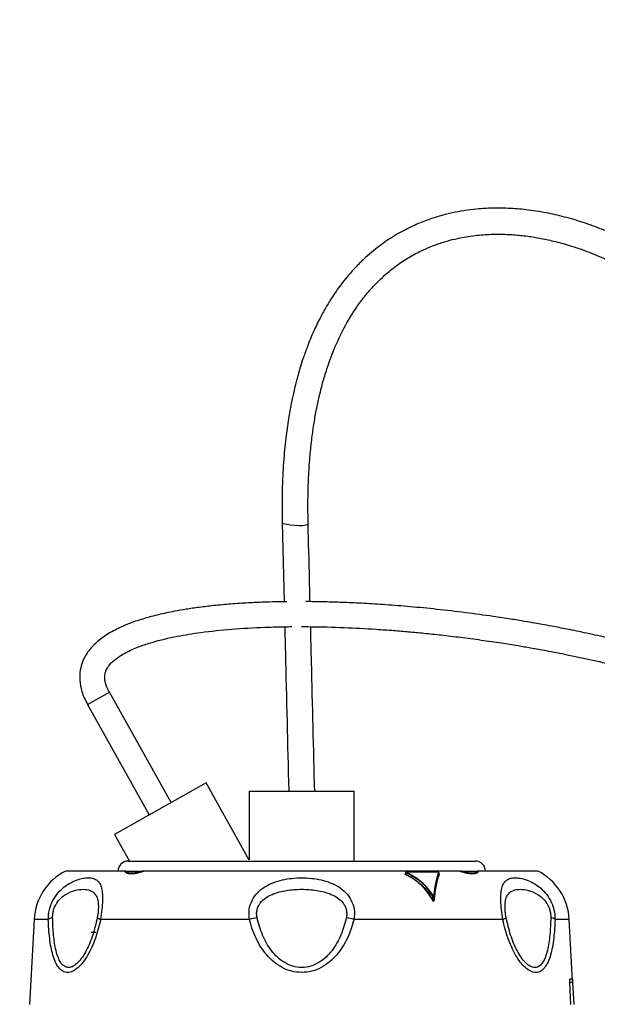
# Model space of a CAD drawing. Header units: inches. Extents: x 0.6 to 33.8, y 0 to 21.7.
# Tile 19 of 210: x 7.9 to 9.3, y 9.1 to 11.5. Entities that reach past the tile are written whole.
import ezdxf

# ---------------------------------------------------------------- set-up
doc = ezdxf.new("R2010")
doc.units = ezdxf.units.IN
doc.header["$MEASUREMENT"] = 0
doc.layers.add('FORMAT', color=7, linetype='Continuous')
doc.styles.add('SLDTEXTSTYLE3', font='TXT', dxfattribs={"width": 0.75})
doc.dimstyles.new('SLDDIMSTYLE0', dxfattribs={"dimtxt": 0.125, "dimasz": 0.13, "dimexe": 0, "dimexo": 0.0625, "dimgap": 0.03125, "dimtad": 0, "dimtih": 1, "dimtoh": 1, "dimdec": 1, "dimlfac": 4, "dimrnd": 1e-09, "dimzin": 12, "dimdsep": 46, "dimtxsty": 'SLDTEXTSTYLE3', "dimsah": 1, "dimcen": 0.09, "dimadec": 0, "dimazin": 3, "dimtfac": 1, "dimtdec": 1, "dimtofl": 0, "dimtmove": 0, "dimatfit": 3, "dimfxl": 1, "dimfrac": 2, "dimtolj": 1, "dimtzin": 12, "dimarcsym": 0})

# ---------------------------------------------------------------- blocks, each defined once
blk = doc.blocks.new('_D_1')
at = {"layer": 'FORMAT'}
for p, q in [((6.1417, 17.3401), (2.5482, 17.3401)), ((2.6732, 17.3401), (2.6732, 11.0747)), ((2.4885, 11.0493), (2.4504, 11.0493)), ((2.4504, 11.0493), (2.4504, 10.8509)), ((2.8579, 11.0493), (2.896, 11.0493)), ((2.896, 11.0493), (2.896, 10.8509)), ((2.4504, 10.8509), (2.4885, 10.8509)), ((2.896, 10.8509), (2.8579, 10.8509)), ((2.6732, 4.3985), (2.6732, 10.6639)), ((13.1545, 4.3985), (2.5482, 4.3985))]:
    blk.add_line(p, q, dxfattribs=at)
for points in [[(2.6732, 17.3401), (2.6532, 17.2101), (2.6932, 17.2101)], [(2.6732, 4.3985), (2.6932, 4.5285), (2.6532, 4.5285)]]:
    blk.add_solid(points, dxfattribs=at)
at = {"layer": 'FORMAT', "char_height": 0.125, "attachment_point": 1, "style": 'SLDTEXTSTYLE3'}
for s, insert in [('1315', (2.4885, 11.012)), ('51.8', (2.5115, 10.825))]:
    blk.add_mtext(s, dxfattribs=dict(at, insert=insert))

msp = doc.modelspace()

# ---------------------------------------------------------------- linework, layer by layer
at = {"color": 7, "linetype": 'Continuous'}
for p, q in [((8.5575, 10.2555), (8.5623, 10.058)), ((8.6224, 10.252), (8.6224, 10.2519)), ((8.0711, 9.8012), (8.1256, 9.8317)), ((8.2801, 9.5563), (8.1256, 9.8317)), ((8.0711, 9.8012), (8.2255, 9.5257)), ((8.3673, 9.6052), (8.1383, 9.4768)), ((8.4753, 9.4127), (8.3673, 9.6052)), ((8.475, 9.585), (8.475, 9.4128)), ((8.475, 9.585), (8.6063, 9.585)), ((8.6063, 9.585), (8.7375, 9.585)), ((8.7375, 9.41), (8.7375, 9.585)), ((8.1383, 9.4768), (8.1758, 9.41)), ((8.1721, 9.41), (8.6063, 9.41)), ((8.6063, 9.41), (9.0404, 9.41)), ((8.1637, 9.385), (8.0157, 9.385)), ((8.1669, 9.385), (8.2066, 9.385)), ((8.9972, 9.385), (8.2153, 9.385)), ((8.866, 9.3821), (8.866, 9.3791)), ((8.8672, 9.3769), (8.8673, 9.381)), ((8.8677, 9.3829), (8.9466, 9.3829)), ((8.9489, 9.3769), (8.9488, 9.3821)), ((8.9488, 9.381), (8.9488, 9.3769)), ((8.9489, 9.3769), (8.9488, 9.3802)), ((9.0044, 9.385), (9.0059, 9.385)), ((9.0059, 9.385), (9.0456, 9.385)), ((9.1968, 9.385), (9.0488, 9.385)), ((8.934, 9.3127), (8.9339, 9.3235)), ((8.9346, 9.323), (8.9339, 9.3235)), ((8.9366, 9.3127), (8.9365, 9.3235)), ((8.934, 9.3127), (8.9347, 9.311)), ((7.9376, 9.2645), (7.9264, 9.0517)), ((7.973, 9.2645), (7.9376, 9.2645)), ((8.4755, 9.2645), (8.1037, 9.2645)), ((9.1088, 9.2645), (8.737, 9.2645)), ((9.2749, 9.2645), (9.2395, 9.2645)), ((9.283, 9.1111), (9.2749, 9.2645)), ((9.2789, 9.0517), (9.2764, 9.107)), ((9.2832, 9.107), (9.2764, 9.107)), ((9.2772, 9.1163), (9.2826, 9.1163)), ((9.2832, 9.107), (9.2861, 9.0517))]:
    msp.add_line(p, q, dxfattribs=at)
at = {"color": 7, "linetype": 'Continuous', "flags": 128}
for points in [[(8.6224, 10.2519), (8.621, 10.2503), (8.6163, 10.2489), (8.6086, 10.248), (8.599, 10.2477), (8.5884, 10.2481), (8.578, 10.2491), (8.5688, 10.2506), (8.562, 10.2524), (8.5582, 10.2544), (8.5575, 10.2555)], [(8.5755, 9.585), (8.5746, 9.5856), (8.5738, 9.5868)], [(8.867, 9.382), (8.867, 9.3823), (8.8671, 9.3825), (8.8671, 9.3827), (8.8672, 9.3829), (8.8674, 9.383), (8.8675, 9.383), (8.8676, 9.383), (8.8677, 9.3829)]]:
    msp.add_lwpolyline(points, dxfattribs=at)
at = {"color": 7, "linetype": 'Continuous'}
for centre, radius, start, end in [((8.1721, 9.385), 0.025, 90, 180), ((9.0404, 9.385), 0.025, 0, 90), ((8.0811, 9.257), 0.1437, 117.0671, 177), ((8.8652, 9.3778), 0.00224, 312.1887, 337.5984), ((8.8693, 9.3802), 0.00215, 132.643, 159.3718), ((8.9478, 9.3809), 0.000998, 6.9341, 71.4455), ((8.9498, 9.3771), 0.000991, 187.4581, 250.7448), ((9.1314, 9.257), 0.1437, 3, 62.9329), ((8.9365, 9.3197), 0.00456, 114.043, 125.1658), ((8.9358, 9.3231), 0.000784, 24.5107, 76.3395), ((8.9313, 9.3173), 0.00533, 290.6519, 299.9677), ((8.9372, 9.313), 0.000758, 209.4962, 258.717), ((7.9902, 9.2368), 0.0326, 101.2797, 121.85), ((8.112, 9.2909), 0.0277, 233.0614, 252.5883), ((8.5717, 8.8789), 0.3974, 101.1714, 104.0048), ((8.6408, 8.8789), 0.3974, 75.9952, 78.8286), ((9.1005, 9.2909), 0.0277, 287.4117, 306.9386), ((9.2223, 9.2368), 0.0326, 58.15, 78.7203)]:
    msp.add_arc(centre, radius, start, end, dxfattribs=at)
for points, knots in [([(10.046, 10.2578), (10.0206, 10.2988), (9.9782, 10.3675), (9.9169, 10.4636), (9.8613, 10.5463), (9.8066, 10.6216), (9.7531, 10.6886), (9.7031, 10.7453), (9.653, 10.7959), (9.6041, 10.8396), (9.5564, 10.8771), (9.5087, 10.91), (9.459, 10.94), (9.4101, 10.9654), (9.3618, 10.9867), (9.3156, 11.0039), (9.2691, 11.0181), (9.2216, 11.0292), (9.1746, 11.0369), (9.1279, 11.041), (9.0849, 11.0417), (9.0461, 11.0394), (9.0126, 11.0352), (8.9827, 11.0296), (8.9523, 11.0221), (8.9196, 11.0117), (8.8834, 10.9969), (8.8448, 10.977), (8.8047, 10.9509), (8.7703, 10.9228), (8.7433, 10.8963), (8.7242, 10.8752), (8.7086, 10.856), (8.6952, 10.8378), (8.6819, 10.8184), (8.6676, 10.7953), (8.6518, 10.7668), (8.6355, 10.7332), (8.6217, 10.6996), (8.611, 10.67), (8.6037, 10.6474), (8.5986, 10.63), (8.5948, 10.6164), (8.5911, 10.6023), (8.5864, 10.5828), (8.5803, 10.5548), (8.5734, 10.5174), (8.568, 10.4798), (8.564, 10.4443), (8.5613, 10.4133), (8.559, 10.3789), (8.5575, 10.3411), (8.5568, 10.2995), (8.5573, 10.2706), (8.5575, 10.2555)], [0, 0, 0, 0, 0.054684, 0.09154, 0.128977, 0.167593, 0.197418, 0.227456, 0.25569, 0.282105, 0.306964, 0.331768, 0.356872, 0.3836, 0.406533, 0.430162, 0.453573, 0.476773, 0.501687, 0.524358, 0.546965, 0.566624, 0.583314, 0.598102, 0.612822, 0.630437, 0.649349, 0.670623, 0.693446, 0.717388, 0.731965, 0.744469, 0.754889, 0.764139, 0.773406, 0.784672, 0.798007, 0.813525, 0.829736, 0.841105, 0.850344, 0.857359, 0.86207, 0.866603, 0.874209, 0.885059, 0.899373, 0.917478, 0.92809, 0.939835, 0.952794, 0.967065, 0.982758, 1, 1, 1, 1]), ([(8.6224, 10.2519), (8.6221, 10.2724), (8.6215, 10.3112), (8.6231, 10.3667), (8.6263, 10.4162), (8.6308, 10.4602), (8.6362, 10.4993), (8.6422, 10.5339), (8.6498, 10.5703), (8.659, 10.6067), (8.6697, 10.6414), (8.6798, 10.67), (8.6941, 10.7057), (8.7152, 10.7495), (8.7413, 10.7916), (8.7658, 10.824), (8.7883, 10.8498), (8.8143, 10.875), (8.8434, 10.8985), (8.874, 10.9186), (8.9095, 10.9376), (8.9518, 10.9547), (8.9986, 10.9672), (9.0436, 10.9741), (9.0842, 10.9766), (9.1222, 10.9761), (9.1577, 10.9732), (9.1921, 10.9683), (9.2276, 10.9613), (9.2662, 10.9513), (9.3087, 10.9375), (9.3557, 10.9189), (9.4, 10.8977), (9.4377, 10.8769), (9.4655, 10.86), (9.4883, 10.8451), (9.5091, 10.8306), (9.5311, 10.8144), (9.5562, 10.7945), (9.5918, 10.764), (9.6357, 10.7219), (9.6853, 10.668), (9.7317, 10.612), (9.7801, 10.5484), (9.8303, 10.4768), (9.8825, 10.3974), (9.9311, 10.3202), (9.9624, 10.2696), (9.977, 10.2459)], [0, 0, 0, 0, 0.024961, 0.047228, 0.067104, 0.084851, 0.100695, 0.114825, 0.1274, 0.146039, 0.160838, 0.172471, 0.184135, 0.209771, 0.235766, 0.251195, 0.267364, 0.285609, 0.305769, 0.32555, 0.344411, 0.372267, 0.402589, 0.42709, 0.450488, 0.472349, 0.491942, 0.510492, 0.530255, 0.551316, 0.574801, 0.600981, 0.629627, 0.648583, 0.664173, 0.676487, 0.687063, 0.699501, 0.713889, 0.730179, 0.761625, 0.792335, 0.822219, 0.851448, 0.88984, 0.928116, 0.966232, 1, 1, 1, 1]), ([(8.6271, 10.0582), (8.6267, 10.0765), (8.6251, 10.1411), (8.6235, 10.2057), (8.6224, 10.2519)], [0, 0, 0, 0, 0.283898, 1, 1, 1, 1]), ([(8.5692, 10.0581), (8.5663, 10.0581), (8.5566, 10.058), (8.5375, 10.0576), (8.5085, 10.0567), (8.4713, 10.0551), (8.4297, 10.0523), (8.3886, 10.0486), (8.3514, 10.0442), (8.3185, 10.0394), (8.2847, 10.0335), (8.25, 10.0262), (8.2131, 10.0164), (8.1779, 10.0048), (8.1438, 9.9902), (8.1129, 9.9725), (8.0927, 9.9561), (8.0807, 9.9435), (8.0735, 9.9348), (8.0655, 9.9228), (8.0577, 9.9068), (8.052, 9.8863), (8.0507, 9.8609), (8.0553, 9.8374), (8.0627, 9.8171), (8.0682, 9.8066), (8.0711, 9.8012)], [0, 0, 0, 0, 0.013217, 0.043405, 0.086018, 0.143453, 0.210741, 0.273489, 0.329641, 0.37945, 0.423218, 0.48483, 0.539709, 0.595817, 0.652435, 0.707516, 0.756759, 0.769325, 0.786241, 0.807862, 0.834374, 0.866035, 0.903327, 0.947234, 0.97231, 1, 1, 1, 1]), ([(10.3964, 8.955), (10.3961, 8.9743), (10.3956, 9.0104), (10.3912, 9.0629), (10.3852, 9.1088), (10.3782, 9.1476), (10.3718, 9.1768), (10.366, 9.2), (10.3575, 9.2311), (10.3434, 9.2749), (10.3221, 9.3285), (10.2978, 9.3792), (10.2729, 9.4235), (10.2471, 9.4639), (10.2187, 9.5035), (10.1858, 9.5443), (10.1476, 9.5862), (10.1066, 9.6259), (10.0654, 9.6614), (10.0272, 9.6913), (9.9916, 9.7168), (9.9586, 9.7387), (9.9261, 9.7588), (9.8909, 9.7793), (9.8385, 9.8075), (9.7674, 9.8414), (9.677, 9.878), (9.5808, 9.9111), (9.4969, 9.9358), (9.4271, 9.9541), (9.3731, 9.9672), (9.3204, 9.979), (9.2728, 9.9889), (9.2358, 9.996), (9.2089, 10.001), (9.1865, 10.005), (9.1602, 10.0095), (9.1256, 10.0151), (9.0765, 10.0225), (9.0149, 10.0309), (8.9456, 10.039), (8.8791, 10.0455), (8.8183, 10.0503), (8.7635, 10.0538), (8.7147, 10.0561), (8.6769, 10.0573), (8.6486, 10.0579), (8.6309, 10.0582), (8.6204, 10.0582), (8.6166, 10.0583)], [0, 0, 0, 0, 0.022966, 0.043073, 0.063673, 0.080439, 0.093292, 0.102565, 0.111938, 0.136313, 0.165241, 0.192747, 0.216859, 0.239166, 0.263039, 0.288621, 0.316192, 0.345813, 0.371105, 0.393852, 0.414021, 0.431927, 0.448025, 0.465804, 0.48639, 0.526593, 0.567472, 0.609024, 0.651802, 0.673791, 0.696109, 0.718668, 0.738599, 0.754344, 0.763716, 0.771232, 0.781574, 0.795516, 0.813096, 0.840812, 0.869651, 0.89623, 0.920461, 0.942298, 0.961725, 0.978793, 0.987445, 0.995534, 1, 1, 1, 1]), ([(8.1256, 9.8317), (8.1234, 9.836), (8.1195, 9.8435), (8.1159, 9.8541), (8.1141, 9.8632), (8.1138, 9.8712), (8.1148, 9.8789), (8.1167, 9.8849), (8.1204, 9.8927), (8.1281, 9.9035), (8.1451, 9.9186), (8.1705, 9.9337), (8.2011, 9.9466), (8.2425, 9.9602), (8.2933, 9.972), (8.3596, 9.9827), (8.4327, 9.9903), (8.5057, 9.9943), (8.5562, 9.9957), (8.5787, 9.9957), (8.5817, 9.9957)], [0, 0, 0, 0, 0.026031, 0.045596, 0.06044, 0.076826, 0.088701, 0.102932, 0.111776, 0.137033, 0.176099, 0.237608, 0.3003, 0.358757, 0.477106, 0.585584, 0.725421, 0.87792, 0.983601, 1, 1, 1, 1]), ([(8.5639, 9.9955), (8.5644, 9.9742), (8.5677, 9.838), (8.571, 9.7018), (8.5738, 9.5868)], [0, 0, 0, 0, 0.1562061, 1, 1, 1, 1]), ([(8.6056, 9.9957), (8.6129, 9.9957), (8.6484, 9.9958), (8.7107, 9.9939), (8.7804, 9.9903), (8.8342, 9.9864), (8.874, 9.9831), (8.9135, 9.9794), (8.9567, 9.9748), (9.0044, 9.9691), (9.0546, 9.9625), (9.1025, 9.9555), (9.1437, 9.9489), (9.1808, 9.9425), (9.2219, 9.9351), (9.2739, 9.925), (9.3344, 9.9121), (9.3984, 9.897), (9.4708, 9.8782), (9.5522, 9.8544), (9.643, 9.8239), (9.7344, 9.7877), (9.8096, 9.7522), (9.8664, 9.7215), (9.904, 9.6992), (9.9341, 9.68), (9.959, 9.6631), (9.9832, 9.6459), (10.0106, 9.6251), (10.0432, 9.5984), (10.0796, 9.5655), (10.1161, 9.5286), (10.1494, 9.4903), (10.1779, 9.4537), (10.2016, 9.4193), (10.2216, 9.3872), (10.2384, 9.3571), (10.2533, 9.3275), (10.2672, 9.297), (10.2807, 9.2636), (10.2924, 9.2299), (10.3028, 9.1953), (10.3119, 9.1593), (10.3196, 9.1215), (10.3258, 9.0826), (10.3302, 9.0436), (10.3333, 9.0007), (10.3337, 8.9706), (10.3339, 8.955)], [0, 0, 0, 0, 0.009033, 0.043741, 0.07677, 0.094962, 0.110119, 0.125889, 0.143708, 0.163544, 0.184948, 0.205995, 0.223112, 0.236297, 0.252442, 0.274599, 0.301607, 0.328928, 0.356183, 0.394831, 0.435288, 0.477856, 0.522441, 0.546282, 0.566596, 0.583502, 0.597076, 0.609869, 0.62673, 0.647729, 0.672802, 0.700991, 0.727452, 0.751495, 0.773137, 0.792398, 0.810014, 0.826086, 0.842903, 0.86042, 0.87937, 0.894462, 0.9116, 0.930703, 0.946291, 0.962969, 0.980807, 1, 1, 1, 1]), ([(8.6387, 9.5831), (8.6361, 9.6911), (8.6327, 9.8286), (8.6294, 9.9661), (8.6287, 9.9956)], [0, 0, 0, 0, 0.785215, 1, 1, 1, 1]), ([(8.2153, 9.385), (8.209, 9.3832), (8.1994, 9.3804), (8.1878, 9.3784), (8.1799, 9.3779), (8.1734, 9.3784), (8.1666, 9.3804), (8.1648, 9.3832), (8.1637, 9.385)], [0, 0, 0, 0, 0.245684, 0.374155, 0.500393, 0.62624, 0.754324, 1, 1, 1, 1]), ([(8.1669, 9.385), (8.1666, 9.385), (8.1661, 9.385), (8.1653, 9.385), (8.1642, 9.385), (8.1637, 9.385)], [0, 0, 0, 0, 0.3196566, 0.6562874, 1, 1, 1, 1]), ([(8.1669, 9.385), (8.1678, 9.3841), (8.1696, 9.3824), (8.1746, 9.3808), (8.1809, 9.3802), (8.1884, 9.3808), (8.1971, 9.3823), (8.2034, 9.3841), (8.2066, 9.385)], [0, 0, 0, 0, 0.171065, 0.339558, 0.499468, 0.659894, 0.828935, 1, 1, 1, 1]), ([(8.2153, 9.385), (8.2147, 9.385), (8.2131, 9.385), (8.2101, 9.385), (8.2078, 9.385), (8.2066, 9.385)], [0, 0, 0, 0, 0.212991, 0.604753, 1, 1, 1, 1]), ([(8.865, 9.3776), (8.8649, 9.3777), (8.8647, 9.3781), (8.8648, 9.3786), (8.865, 9.379), (8.8655, 9.3793), (8.866, 9.3793), (8.8663, 9.3793)], [0, 0, 0, 0, 0.200164, 0.404159, 0.600229, 0.803822, 1, 1, 1, 1]), ([(8.8667, 9.3761), (8.8664, 9.3763), (8.8659, 9.3766), (8.8653, 9.3771), (8.8651, 9.3774), (8.865, 9.3776)], [0, 0, 0, 0, 0.328446, 0.665948, 1, 1, 1, 1]), ([(8.866, 9.3817), (8.8661, 9.3817), (8.8661, 9.3818), (8.8663, 9.3819), (8.8666, 9.382), (8.8669, 9.382), (8.867, 9.382)], [0, 0, 0, 0, 0.277231, 0.535771, 0.776378, 1, 1, 1, 1]), ([(8.8673, 9.381), (8.8672, 9.381), (8.8668, 9.3811), (8.8664, 9.3813), (8.8662, 9.3815), (8.8661, 9.3816), (8.866, 9.3817), (8.866, 9.3817), (8.866, 9.3817), (8.866, 9.3817)], [0, 0, 0, 0, 0.222054, 0.500269, 0.706675, 0.858859, 0.956666, 0.985148, 1, 1, 1, 1]), ([(8.867, 9.3802), (8.8669, 9.3801), (8.8666, 9.3801), (8.8663, 9.3799), (8.866, 9.3796), (8.866, 9.3793), (8.866, 9.3791)], [0, 0, 0, 0, 0.204435, 0.43518, 0.698879, 1, 1, 1, 1]), ([(8.866, 9.3791), (8.866, 9.379), (8.866, 9.3786), (8.8663, 9.378), (8.8667, 9.3774), (8.8671, 9.3771), (8.8672, 9.3769)], [0, 0, 0, 0, 0.172903, 0.500123, 0.785611, 1, 1, 1, 1]), ([(8.9332, 9.3123), (8.9293, 9.3191), (8.9213, 9.3328), (8.9053, 9.35), (8.8871, 9.3648), (8.8735, 9.3723), (8.8667, 9.3761)], [0, 0, 0, 0, 0.245879, 0.499033, 0.74565, 1, 1, 1, 1]), ([(8.8679, 9.3818), (8.8678, 9.3819), (8.8676, 9.382), (8.8674, 9.3821), (8.8673, 9.3823), (8.8672, 9.3824), (8.8672, 9.3826), (8.8673, 9.3827), (8.8675, 9.3828), (8.8677, 9.3828), (8.8677, 9.3829)], [0, 0, 0, 0, 0.122717, 0.250138, 0.375205, 0.499873, 0.627553, 0.75017, 0.877484, 1, 1, 1, 1]), ([(8.8672, 9.3769), (8.8742, 9.3731), (8.8877, 9.3656), (8.9059, 9.3507), (8.922, 9.3335), (8.93, 9.3196), (8.934, 9.3127)], [0, 0, 0, 0, 0.255096, 0.499082, 0.749823, 1, 1, 1, 1]), ([(8.9339, 9.3235), (8.9297, 9.3296), (8.9212, 9.3419), (8.8997, 9.3629), (8.8802, 9.3738), (8.8673, 9.381)], [0, 0, 0, 0, 0.244832, 0.498846, 1, 1, 1, 1]), ([(8.9347, 9.3239), (8.9305, 9.3301), (8.9219, 9.3426), (8.9056, 9.3582), (8.8876, 9.3716), (8.8745, 9.3784), (8.8679, 9.3818)], [0, 0, 0, 0, 0.246512, 0.499721, 0.746466, 1, 1, 1, 1]), ([(8.9481, 9.3818), (8.9457, 9.3746), (8.9422, 9.3637), (8.9383, 9.3426), (8.9367, 9.3301), (8.936, 9.3239)], [0, 0, 0, 0, 0.499224, 0.752974, 1, 1, 1, 1]), ([(8.9488, 9.381), (8.9475, 9.3776), (8.9451, 9.3709), (8.9418, 9.3576), (8.9388, 9.3422), (8.9373, 9.3297), (8.9365, 9.3235)], [0, 0, 0, 0, 0.254421, 0.498505, 0.749369, 1, 1, 1, 1]), ([(8.9366, 9.3127), (8.9373, 9.3196), (8.9387, 9.3334), (8.9416, 9.3506), (8.945, 9.3655), (8.9475, 9.3731), (8.9488, 9.3769)], [0, 0, 0, 0, 0.249632, 0.4991, 0.743925, 1, 1, 1, 1]), ([(8.9495, 9.3761), (8.9482, 9.3723), (8.9456, 9.3649), (8.9422, 9.3501), (8.9392, 9.3329), (8.9378, 9.3191), (8.9371, 9.3123)], [0, 0, 0, 0, 0.253642, 0.499599, 0.753456, 1, 1, 1, 1]), ([(8.9481, 9.3818), (8.9481, 9.3819), (8.9481, 9.382), (8.9481, 9.3821), (8.9479, 9.3823), (8.9477, 9.3824), (8.9475, 9.3826), (8.9472, 9.3827), (8.9469, 9.3828), (8.9467, 9.3828), (8.9466, 9.3829)], [0, 0, 0, 0, 0.12272, 0.250049, 0.375245, 0.500108, 0.627376, 0.749843, 0.877356, 1, 1, 1, 1]), ([(8.9479, 9.3784), (8.9481, 9.3783), (8.9485, 9.378), (8.949, 9.3776), (8.9494, 9.3771), (8.9496, 9.3766), (8.9495, 9.3763), (8.9495, 9.3761)], [0, 0, 0, 0, 0.142513, 0.357373, 0.572072, 0.788629, 1, 1, 1, 1]), ([(8.948, 9.3816), (8.9482, 9.3816), (8.9484, 9.3815), (8.9487, 9.3813), (8.9488, 9.3811), (8.9488, 9.381), (8.9488, 9.381)], [0, 0, 0, 0, 0.220221, 0.480397, 0.74059, 1, 1, 1, 1]), ([(9.0488, 9.385), (9.0477, 9.3832), (9.0459, 9.3804), (9.0391, 9.3784), (9.0326, 9.3779), (9.0247, 9.3784), (9.0131, 9.3804), (9.0035, 9.3832), (8.9972, 9.385)], [0, 0, 0, 0, 0.245684, 0.374155, 0.500393, 0.62624, 0.754324, 1, 1, 1, 1]), ([(9.0059, 9.385), (9.0049, 9.385), (9.003, 9.385), (9, 9.385), (8.9982, 9.385), (8.9972, 9.385)], [0, 0, 0, 0, 0.319657, 0.656287, 1, 1, 1, 1]), ([(9.0059, 9.385), (9.0091, 9.3841), (9.0154, 9.3824), (9.024, 9.3808), (9.0316, 9.3802), (9.0379, 9.3808), (9.0429, 9.3823), (9.0447, 9.3841), (9.0456, 9.385)], [0, 0, 0, 0, 0.171065, 0.339558, 0.499468, 0.659894, 0.828935, 1, 1, 1, 1]), ([(9.0488, 9.385), (9.0485, 9.385), (9.0475, 9.385), (9.0466, 9.385), (9.0459, 9.385), (9.0456, 9.385)], [0, 0, 0, 0, 0.212991, 0.604753, 1, 1, 1, 1]), ([(7.973, 9.2645), (7.9735, 9.2727), (7.9745, 9.2891), (7.9839, 9.3122), (7.9972, 9.3314), (8.0129, 9.3462), (8.0292, 9.3566), (8.0451, 9.3635), (8.0598, 9.3674), (8.0729, 9.3687), (8.0842, 9.3674), (8.0935, 9.3635), (8.1007, 9.3566), (8.1057, 9.3461), (8.1084, 9.3314), (8.1088, 9.3122), (8.1073, 9.2891), (8.1049, 9.2727), (8.1037, 9.2645)], [0, 0, 0, 0, 0.0626258, 0.125314, 0.1880134, 0.2505155, 0.3131518, 0.3751069, 0.437579, 0.4998103, 0.562057, 0.6248192, 0.6874383, 0.750027, 0.8120443, 0.8746904, 0.937255, 1, 1, 1, 1]), ([(8.4755, 9.2645), (8.4748, 9.2727), (8.4735, 9.2891), (8.4813, 9.3122), (8.4951, 9.3315), (8.5136, 9.3462), (8.5348, 9.3566), (8.5578, 9.3635), (8.5818, 9.3675), (8.5981, 9.368), (8.6063, 9.3682)], [0, 0, 0, 0, 0.1253, 0.250724, 0.376171, 0.501221, 0.626541, 0.750498, 0.875493, 1, 1, 1, 1]), ([(8.6063, 9.3682), (8.6144, 9.368), (8.6307, 9.3675), (8.6548, 9.3635), (8.6779, 9.3566), (8.6991, 9.3461), (8.7175, 9.3314), (8.7312, 9.3122), (8.739, 9.2891), (8.7377, 9.2727), (8.737, 9.2645)], [0, 0, 0, 0, 0.124449, 0.249926, 0.375115, 0.500244, 0.624231, 0.749476, 0.874557, 1, 1, 1, 1]), ([(9.1088, 9.2645), (9.1076, 9.2727), (9.1052, 9.2891), (9.1037, 9.3122), (9.1041, 9.3314), (9.1069, 9.3462), (9.1118, 9.3566), (9.119, 9.3635), (9.1282, 9.3674), (9.1395, 9.3687), (9.1527, 9.3674), (9.1674, 9.3635), (9.1834, 9.3566), (9.1997, 9.3461), (9.2154, 9.3314), (9.2286, 9.3122), (9.238, 9.2891), (9.239, 9.2727), (9.2395, 9.2645)], [0, 0, 0, 0, 0.062626, 0.125314, 0.188013, 0.250516, 0.313152, 0.375107, 0.437579, 0.49981, 0.562057, 0.624819, 0.687438, 0.750027, 0.812044, 0.87469, 0.937255, 1, 1, 1, 1]), ([(7.9838, 9.2688), (7.9839, 9.272), (7.984, 9.2785), (7.9862, 9.2882), (7.9897, 9.2972), (7.9957, 9.3079), (8.0049, 9.3186), (8.0207, 9.3303), (8.0402, 9.3379), (8.0607, 9.3404), (8.078, 9.3379), (8.0892, 9.3303), (8.0954, 9.3186), (8.0977, 9.308), (8.0983, 9.2973), (8.098, 9.2882), (8.0971, 9.2785), (8.096, 9.2721), (8.0954, 9.2688)], [0, 0, 0, 0, 0.0320447, 0.0642265, 0.0960594, 0.1278824, 0.1905318, 0.2526042, 0.3761728, 0.5000627, 0.623221, 0.7473287, 0.8092757, 0.8718339, 0.9036198, 0.9355354, 0.967759, 1, 1, 1, 1]), ([(8.4947, 9.2688), (8.4942, 9.272), (8.4932, 9.2785), (8.4944, 9.2882), (8.4976, 9.2972), (8.5043, 9.3079), (8.5158, 9.3186), (8.5377, 9.3303), (8.5684, 9.3379), (8.6062, 9.3404), (8.644, 9.3379), (8.6747, 9.3303), (8.6966, 9.3186), (8.7082, 9.308), (8.7148, 9.2973), (8.718, 9.2882), (8.7193, 9.2785), (8.7183, 9.2721), (8.7178, 9.2688)], [0, 0, 0, 0, 0.0320447, 0.0642265, 0.0960594, 0.1278824, 0.1905318, 0.2526042, 0.3761728, 0.5000627, 0.623221, 0.7473287, 0.8092757, 0.8718339, 0.9036198, 0.9355354, 0.967759, 1, 1, 1, 1]), ([(8.9365, 9.3235), (8.9365, 9.3233), (8.9364, 9.3231), (8.9361, 9.3229), (8.9359, 9.3228), (8.9356, 9.3228), (8.9353, 9.3228), (8.9349, 9.3229), (8.9347, 9.323), (8.9346, 9.323)], [0, 0, 0, 0, 0.271776, 0.390113, 0.498642, 0.618889, 0.739946, 0.865797, 1, 1, 1, 1]), ([(8.936, 9.3239), (8.936, 9.3237), (8.9359, 9.3235), (8.9358, 9.3233), (8.9356, 9.3232), (8.9355, 9.3232), (8.9354, 9.3232), (8.9352, 9.3233), (8.935, 9.3235), (8.9348, 9.3237), (8.9347, 9.3239)], [0, 0, 0, 0, 0.258396, 0.390192, 0.446297, 0.500164, 0.553466, 0.608888, 0.738513, 1, 1, 1, 1]), ([(9.1171, 9.2688), (9.1165, 9.272), (9.1154, 9.2785), (9.1145, 9.2882), (9.1142, 9.2972), (9.1148, 9.3079), (9.1171, 9.3186), (9.1233, 9.3303), (9.1345, 9.3379), (9.1518, 9.3404), (9.1723, 9.3379), (9.1917, 9.3303), (9.2075, 9.3186), (9.2168, 9.308), (9.2228, 9.2973), (9.2263, 9.2882), (9.2285, 9.2785), (9.2286, 9.2721), (9.2287, 9.2688)], [0, 0, 0, 0, 0.0320447, 0.0642265, 0.0960594, 0.1278824, 0.1905318, 0.2526042, 0.3761728, 0.5000627, 0.623221, 0.7473287, 0.8092757, 0.8718339, 0.9036198, 0.9355354, 0.967759, 1, 1, 1, 1]), ([(8.9371, 9.3123), (8.937, 9.3117), (8.9369, 9.3109), (8.9365, 9.31), (8.936, 9.3097), (8.9357, 9.3096), (8.9353, 9.3097), (8.9348, 9.31), (8.934, 9.3109), (8.9335, 9.3117), (8.9332, 9.3123)], [0, 0, 0, 0, 0.249571, 0.392292, 0.448299, 0.49968, 0.551091, 0.607112, 0.749999, 1, 1, 1, 1]), ([(8.9347, 9.311), (8.9348, 9.3108), (8.935, 9.3105), (8.9353, 9.3101), (8.9355, 9.31), (8.9356, 9.31), (8.9357, 9.31), (8.9359, 9.3101), (8.936, 9.3102), (8.9365, 9.311), (8.9365, 9.3119), (8.9366, 9.3127)], [0, 0, 0, 0, 0.146914, 0.250225, 0.27895, 0.305629, 0.331759, 0.35893, 0.42151, 0.501424, 1, 1, 1, 1]), ([(8.1037, 9.2645), (8.0998, 9.2486), (8.0938, 9.2245), (8.0821, 9.1954), (8.072, 9.1752), (8.0605, 9.1577), (8.0478, 9.1434), (8.0344, 9.134), (8.0211, 9.1306), (8.009, 9.1338), (7.9987, 9.1431), (7.9905, 9.1573), (7.9843, 9.1748), (7.9796, 9.1949), (7.9763, 9.2168), (7.974, 9.2401), (7.9733, 9.2563), (7.973, 9.2645)], [0, 0, 0, 0, 0.1238743, 0.1877881, 0.2485046, 0.3110544, 0.3737721, 0.4365035, 0.4991563, 0.5617482, 0.6245478, 0.6873429, 0.7497716, 0.8105932, 0.8746348, 0.9362059, 1, 1, 1, 1]), ([(8.0954, 9.2688), (8.092, 9.2542), (8.087, 9.2324), (8.077, 9.2054), (8.0683, 9.1865), (8.0583, 9.1696), (8.0472, 9.1559), (8.0353, 9.1466), (8.0235, 9.1432), (8.0128, 9.1464), (8.0039, 9.1556), (7.9971, 9.1693), (7.992, 9.186), (7.9885, 9.2049), (7.9851, 9.2321), (7.9843, 9.2541), (7.9838, 9.2688)], [0, 0, 0, 0, 0.12537, 0.187716, 0.250609, 0.313066, 0.375421, 0.437479, 0.499278, 0.561014, 0.623149, 0.685548, 0.747912, 0.810751, 0.873373, 1, 1, 1, 1]), ([(8.6063, 9.1317), (8.5978, 9.1324), (8.581, 9.1336), (8.5573, 9.1433), (8.5364, 9.1574), (8.5187, 9.1749), (8.5038, 9.195), (8.4919, 9.2168), (8.4822, 9.2402), (8.4778, 9.2563), (8.4755, 9.2645)], [0, 0, 0, 0, 0.124968, 0.250355, 0.375731, 0.500384, 0.621828, 0.749687, 0.872629, 1, 1, 1, 1]), ([(8.7178, 9.2688), (8.7139, 9.2542), (8.7081, 9.2324), (8.6948, 9.2054), (8.6826, 9.1865), (8.6676, 9.1696), (8.6497, 9.1559), (8.629, 9.1466), (8.6065, 9.1432), (8.584, 9.1464), (8.5633, 9.1556), (8.5453, 9.1693), (8.5302, 9.186), (8.5179, 9.2049), (8.5045, 9.2321), (8.4986, 9.2541), (8.4947, 9.2688)], [0, 0, 0, 0, 0.12537, 0.187716, 0.250609, 0.313066, 0.375421, 0.437479, 0.499278, 0.561014, 0.623149, 0.685548, 0.747912, 0.810751, 0.873373, 1, 1, 1, 1]), ([(8.737, 9.2645), (8.7322, 9.2486), (8.7251, 9.2246), (8.7089, 9.1955), (8.6941, 9.1753), (8.6763, 9.1575), (8.6553, 9.1434), (8.6316, 9.1336), (8.6147, 9.1324), (8.6063, 9.1317)], [0, 0, 0, 0, 0.248163, 0.373501, 0.497844, 0.623158, 0.748796, 0.874474, 1, 1, 1, 1]), ([(9.2395, 9.2645), (9.2387, 9.2486), (9.2374, 9.2245), (9.233, 9.1954), (9.2284, 9.1752), (9.2222, 9.1577), (9.214, 9.1434), (9.2038, 9.134), (9.1917, 9.1306), (9.1785, 9.1338), (9.1651, 9.1431), (9.1523, 9.1573), (9.1408, 9.1748), (9.1306, 9.1949), (9.1219, 9.2168), (9.1144, 9.2401), (9.1107, 9.2563), (9.1088, 9.2645)], [0, 0, 0, 0, 0.123874, 0.187788, 0.248505, 0.311054, 0.373772, 0.436503, 0.499156, 0.561748, 0.624548, 0.687343, 0.749772, 0.810593, 0.874635, 0.936206, 1, 1, 1, 1]), ([(9.2287, 9.2688), (9.2282, 9.2542), (9.2274, 9.2324), (9.2241, 9.2054), (9.2206, 9.1865), (9.2155, 9.1696), (9.2087, 9.1559), (9.2, 9.1466), (9.1893, 9.1432), (9.1775, 9.1464), (9.1656, 9.1556), (9.1545, 9.1693), (9.1444, 9.186), (9.1357, 9.2049), (9.1256, 9.2321), (9.1205, 9.2541), (9.1171, 9.2688)], [0, 0, 0, 0, 0.12537, 0.187716, 0.250609, 0.313066, 0.375421, 0.437479, 0.499278, 0.561014, 0.623149, 0.685548, 0.747912, 0.810751, 0.873373, 1, 1, 1, 1]), ([(8.0799, 9.2324), (8.0816, 9.2324), (8.0862, 9.2324), (8.0896, 9.2324), (8.0917, 9.2324)], [0, 0, 0, 0, 0.368374, 1, 1, 1, 1]), ([(9.2764, 9.107), (9.2764, 9.1081), (9.2763, 9.1103), (9.2764, 9.1131), (9.2767, 9.1152), (9.277, 9.1162), (9.2772, 9.1163), (9.2772, 9.1163)], [0, 0, 0, 0, 0.222475, 0.444952, 0.667354, 0.88958, 1, 1, 1, 1]), ([(9.2826, 9.1163), (9.2827, 9.1162), (9.2827, 9.116), (9.2828, 9.1143), (9.2829, 9.1118), (9.2831, 9.1092), (9.2831, 9.1075), (9.2832, 9.107)], [0, 0, 0, 0, 0.221978, 0.44395, 0.666066, 0.888373, 1, 1, 1, 1])]:
    msp.add_open_spline(points, degree=3, knots=knots, dxfattribs=at)

# ---------------------------------------------------------------- dimensions: what is measured, and where the dimension line sits
at = {"layer": 'FORMAT'}
dim = msp.add_linear_dim(base=(2.6732, 17.3401), p1=(13.2045, 4.3985), p2=(6.1917, 17.3401), angle=90, dimstyle='SLDDIMSTYLE0', dxfattribs=at)
dim.commit()
dim.dimension.update_dxf_attribs({"geometry": '_D_1', "text_midpoint": (2.6732, 10.8693), "dimtype": 160})

doc.saveas('drawing.dxf')
